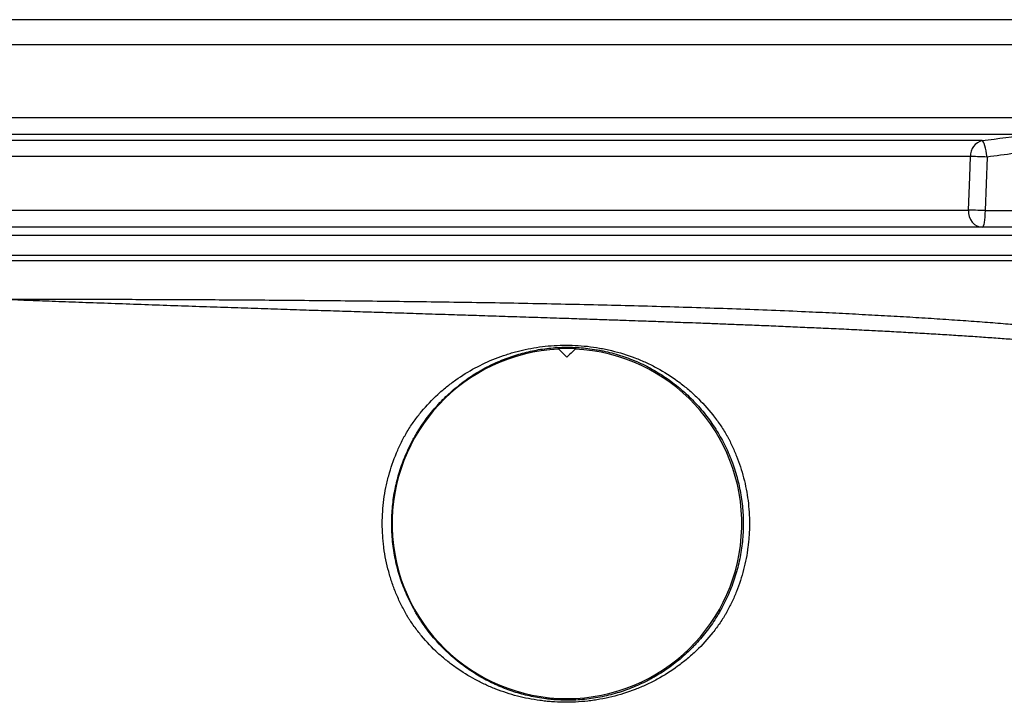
# Model space of a CAD drawing. Header units: millimetres. Extents: x 1566 to 6379, y 1263 to 6912.
# Tile 4 of 18: x 2168 to 3351, y 1858 to 2678. Entities that reach past the tile are written whole.
import ezdxf

# ---------------------------------------------------------------- set-up
doc = ezdxf.new("R2010")
doc.units = ezdxf.units.MM
doc.header["$LTSCALE"] = 2

msp = doc.modelspace()

# ---------------------------------------------------------------- linework, layer by layer
at = {"color": 8, "linetype": 'Continuous', "lineweight": 25}
for p, q in [((3508.2, 2678), (2010.3, 2678)), ((3324.2, 2532.9), (2079.1, 2532.9)), ((3309.9, 2513.8), (2096.3, 2513.8)), ((2098.6, 2449.4), (3307.5, 2449.4)), ((2759.3, 2418.7), (1969.3, 2418.7)), ((3549.3, 2418.7), (2759.3, 2418.7))]:
    msp.add_line(p, q, dxfattribs=at)
at = {"color": 7, "linetype": 'Continuous', "lineweight": 25}
for p, q in [((3509.3, 2647.7), (2025.8, 2647.7)), ((3395, 2560.1), (2025.8, 2560.1)), ((3380.4, 2540.3), (2040.9, 2540.3)), ((3329.9, 2513.1), (3327.5, 2448.7)), ((3327.5, 2448.7), (3395, 2448.7)), ((2759.3, 2428.7), (1979.3, 2428.7)), ((3539.3, 2428.7), (2759.3, 2428.7)), ((2759.3, 2394.7), (1969.3, 2394.7)), ((3549.3, 2394.7), (2759.3, 2394.7)), ((1969.3, 2388.7), (3549.3, 2388.7)), ((2815.5, 2282.5), (2815, 2283)), ((2835.5, 2283), (2835, 2282.5))]:
    msp.add_line(p, q, dxfattribs=at)
at = {"color": 7, "linetype": 'Continuous', "lineweight": 25, "flags": 128}
for points in [[(3329.9, 2513.1), (3329.4, 2516.8), (3328.8, 2520.4), (3328, 2523.8), (3327.3, 2526.7), (3326.5, 2529.2), (3325.6, 2531.1), (3324.9, 2532.3), (3324.2, 2532.9)], [(3307.5, 2449.4), (3309, 2489.4), (3309.9, 2513.8)], [(3329.9, 2513.1), (3327.1, 2513.2), (3324.2, 2513.3), (3321.4, 2513.4), (3318.6, 2513.5), (3316.1, 2513.6), (3313.7, 2513.7), (3311.6, 2513.7), (3309.9, 2513.8)], [(3307.5, 2449.4), (3307.7, 2445.4), (3308.5, 2441.5), (3310, 2438), (3312.1, 2434.8), (3314.6, 2432.2), (3317.6, 2430.3), (3320.7, 2429.1), (3324, 2428.7)], [(3327.5, 2448.7), (3324.6, 2448.8), (3321.8, 2448.9), (3318.9, 2449), (3316.2, 2449.1), (3313.7, 2449.2), (3311.3, 2449.3), (3309.2, 2449.3), (3307.5, 2449.4)], [(3327.5, 2448.7), (3327.4, 2444.8), (3327.2, 2441), (3326.9, 2437.6), (3326.5, 2434.6), (3326, 2432.1), (3325.4, 2430.2), (3324.7, 2429.1), (3324, 2428.7)]]:
    msp.add_lwpolyline(points, dxfattribs=at)
at = {"color": 7, "linetype": 'Continuous', "lineweight": 25}
for centre, radius, start, end in [((3328.9, 2514.5), 19, 104.362, 182.062), ((2825.3, 2072.7), 210.5, 87.203, 92.797), ((2825.3, 2072.7), 210, 92.6673, 87.3327)]:
    msp.add_arc(centre, radius, start, end, dxfattribs=at)
for points in [[(3324.2, 2532.9), (3342.9, 2535.3), (3361.6, 2537.8), (3380.4, 2540.3)], [(3395, 2521.6), (3373.3, 2518.8), (3351.6, 2515.9), (3329.9, 2513.1)], [(2825.3, 2272.7), (2822, 2276), (2818.8, 2279.2), (2815.5, 2282.5)], [(2835, 2282.5), (2831.8, 2279.2), (2828.5, 2276), (2825.3, 2272.7)]]:
    msp.add_open_spline(points, degree=3, dxfattribs=at)
for points, knots in [([(3133.5, 2307.3), (3133.3, 2307.3), (3126, 2307.6), (3110.8, 2308.3), (3088.1, 2309.3), (3065.1, 2310.3), (3042.8, 2311.2), (3021.7, 2312), (3002.3, 2312.8), (2984.8, 2313.5), (2969.1, 2314), (2956, 2314.5), (2944.8, 2314.9), (2934.3, 2315.3), (2923, 2315.7), (2910.2, 2316.2), (2894.4, 2316.7), (2875.2, 2317.4), (2852.1, 2318.2), (2826.1, 2319), (2797.9, 2320), (2768.9, 2320.9), (2740.7, 2321.8), (2713.5, 2322.7), (2685.2, 2323.6), (2655.9, 2324.5), (2626, 2325.5), (2597.5, 2326.4), (2569.4, 2327.3), (2540.9, 2328.2), (2511.5, 2329.1), (2481.1, 2330.1), (2449.7, 2331.2), (2417.1, 2332.2), (2383.4, 2333.4), (2348.7, 2334.6), (2313.3, 2335.8), (2277.9, 2337.1), (2243.6, 2338.3), (2211.1, 2339.5), (2180.5, 2340.7), (2151.8, 2341.8), (2123.7, 2342.9), (2096.3, 2344), (2069.8, 2345.1), (2045.3, 2346.2), (2022.7, 2347.1), (2002, 2348), (1983.1, 2348.9), (1966, 2349.7), (1953, 2350.4), (1943.4, 2350.9), (1936.5, 2351.3), (1929.8, 2351.7), (1923.2, 2352.1), (1917.4, 2352.5), (1912.2, 2352.9), (1907.4, 2353.2), (1902.8, 2353.5), (1898.5, 2353.9), (1894.9, 2354.2), (1891.5, 2354.5), (1888.2, 2354.8), (1884.6, 2355.1), (1881.1, 2355.5), (1877.9, 2355.8), (1875, 2356.2), (1872.4, 2356.5), (1870, 2356.8), (1867.6, 2357.1), (1864.8, 2357.5), (1861.5, 2357.9), (1858.4, 2358.3), (1856.2, 2358.6), (1855, 2358.7), (1854.5, 2358.8), (1854.6, 2358.8), (1854.6, 2358.8)], [0, 0, 0, 0, 0.000341, 0.016074, 0.032427, 0.048378, 0.063797, 0.077898, 0.090683, 0.102152, 0.112297, 0.121084, 0.127523, 0.133876, 0.141078, 0.149128, 0.158022, 0.170939, 0.18529, 0.201068, 0.219302, 0.237192, 0.254417, 0.270983, 0.286895, 0.306207, 0.324475, 0.341704, 0.358556, 0.37623, 0.39442, 0.41344, 0.433297, 0.454004, 0.475973, 0.498855, 0.522672, 0.547404, 0.57203, 0.595624, 0.618485, 0.640635, 0.662094, 0.685665, 0.708391, 0.730293, 0.751387, 0.771664, 0.791098, 0.809686, 0.827425, 0.836013, 0.844572, 0.853176, 0.861825, 0.870848, 0.877488, 0.88474, 0.892445, 0.899479, 0.905621, 0.911195, 0.917651, 0.925162, 0.933264, 0.940659, 0.947276, 0.953315, 0.958498, 0.964205, 0.970573, 0.977767, 0.985115, 0.99153, 0.995922, 0.999511, 1, 1, 1, 1]), ([(3195.7, 2304.3), (3195.3, 2304.3), (3187, 2304.7), (3170.2, 2305.6), (3149.9, 2306.6), (3137.5, 2307.1), (3133.5, 2307.3)], [0, 0, 0, 0, 0.022064, 0.416782, 0.813463, 1, 1, 1, 1]), ([(3037.1, 2072.7), (3037.1, 2079.9), (3036.7, 2087), (3035.3, 2101.2), (3034.2, 2108.2), (3032, 2118.7), (3031.2, 2122.2), (3029.4, 2129.1), (3028.5, 2132.5), (3025.3, 2142.7), (3022.8, 2149.3), (3017.3, 2162.3), (3014.2, 2168.6), (3009, 2177.9), (3007.2, 2181), (3003.5, 2187.1), (3001.5, 2190.1), (2995.5, 2198.9), (2991.2, 2204.4), (2982.1, 2215.2), (2977.3, 2220.3), (2969.7, 2227.6), (2967.1, 2230), (2963.1, 2233.5), (2961.7, 2234.7), (2959, 2236.9), (2957.7, 2238), (2950.8, 2243.5), (2945.1, 2247.6), (2933.3, 2255.1), (2927.3, 2258.6), (2917.9, 2263.4), (2914.7, 2264.9), (2908.3, 2267.8), (2905, 2269.1), (2895.2, 2273), (2888.5, 2275.2), (2878.3, 2278), (2874.8, 2278.9), (2869.6, 2280.1), (2867.9, 2280.4), (2864.4, 2281.1), (2862.6, 2281.4), (2853.8, 2282.9), (2846.8, 2283.8), (2832.8, 2284.7), (2825.9, 2284.8), (2817.2, 2284.5), (2815.5, 2284.4), (2812, 2284.2), (2810.3, 2284.1), (2805.2, 2283.7), (2801.9, 2283.3), (2791.9, 2282), (2785.4, 2280.8), (2772.7, 2277.8), (2766.5, 2276.1), (2758.8, 2273.5), (2757.3, 2273), (2754.2, 2271.9), (2752.7, 2271.4), (2748.2, 2269.6), (2745.2, 2268.4), (2736.4, 2264.6), (2730.7, 2261.8), (2719.5, 2255.6), (2714, 2252.3), (2706, 2246.9), (2703.3, 2245), (2698.1, 2241.1), (2695.5, 2239), (2687.7, 2232.7), (2682.8, 2228.3), (2673.3, 2218.9), (2668.7, 2213.9), (2659.9, 2203.5), (2655.8, 2198), (2649.8, 2189.3), (2647.9, 2186.3), (2645.1, 2181.8), (2644.2, 2180.3), (2642.4, 2177.2), (2641.6, 2175.7), (2637.3, 2167.9), (2634.3, 2161.6), (2628.8, 2148.6), (2626.3, 2142), (2623.2, 2131.8), (2622.2, 2128.4), (2620.9, 2123.2), (2620.5, 2121.5), (2619.7, 2118), (2619.3, 2116.2), (2617.5, 2107.5), (2616.5, 2100.5), (2615.1, 2086.5), (2614.8, 2079.4), (2614.8, 2068.8), (2614.9, 2065.2), (2615.2, 2059.9), (2615.3, 2058.1), (2615.6, 2054.6), (2615.7, 2052.8), (2616.6, 2043.9), (2617.7, 2036.8), (2619.9, 2026.4), (2620.7, 2022.9), (2622.5, 2016), (2623.5, 2012.5), (2626.7, 2002.4), (2629.2, 1995.7), (2634.8, 1982.7), (2637.9, 1976.4), (2642.2, 1968.7), (2643, 1967.1), (2644.8, 1964.1), (2645.7, 1962.6), (2647.6, 1959.6), (2648.6, 1958.1), (2650.5, 1955.1), (2651.5, 1953.7), (2656.5, 1946.5), (2660.7, 1941), (2669.5, 1930.6), (2674.1, 1925.6), (2681.3, 1918.6), (2683.8, 1916.3), (2687.5, 1913), (2688.8, 1911.9), (2691.3, 1909.7), (2692.6, 1908.7), (2699, 1903.5), (2704.3, 1899.6), (2715.1, 1892.5), (2720.6, 1889.2), (2731.9, 1883), (2737.6, 1880.3), (2749.5, 1875.2), (2755.5, 1872.9), (2767.8, 1868.9), (2774, 1867.2), (2786.7, 1864.4), (2793.2, 1863.2), (2801.6, 1862.2), (2803.3, 1862), (2806.7, 1861.6), (2808.4, 1861.5), (2813.5, 1861.1), (2817, 1860.9), (2827.3, 1860.6), (2834.2, 1860.8), (2844.7, 1861.5), (2848.3, 1861.9), (2855.3, 1862.8), (2858.9, 1863.3), (2869.4, 1865.2), (2876.3, 1866.8), (2889.7, 1870.6), (2896.3, 1872.8), (2909.3, 1878), (2915.7, 1880.9), (2923.5, 1884.9), (2925, 1885.7), (2928.1, 1887.4), (2929.6, 1888.3), (2934.2, 1890.9), (2937.2, 1892.7), (2945.9, 1898.4), (2951.6, 1902.5), (2962.5, 1911.2), (2967.7, 1915.8), (2974.1, 1922), (2975.3, 1923.3), (2977.8, 1925.8), (2979, 1927.1), (2982.6, 1931), (2985, 1933.6), (2991.7, 1941.7), (2996, 1947.3), (3001.9, 1955.9), (3003.8, 1958.9), (3006.6, 1963.4), (3007.5, 1964.9), (3009.3, 1967.9), (3010.1, 1969.5), (3012.7, 1974.1), (3014.3, 1977.2), (3017.4, 1983.6), (3018.9, 1986.9), (3023, 1996.6), (3025.4, 2003.2), (3029.6, 2016.7), (3031.4, 2023.5), (3033.5, 2033.8), (3034.1, 2037.3), (3035.2, 2044.3), (3035.6, 2047.8), (3036.4, 2054.9), (3036.6, 2058.5), (3036.9, 2063.8), (3037, 2065.6), (3037, 2068.2), (3037.1, 2069.6), (3037.1, 2070.9), (3037.1, 2071.8), (3037.1, 2072.3), (3037.1, 2072.7)], [0, 0, 0, 0, 0.015625, 0.015625, 0.03125, 0.03125, 0.039063, 0.039063, 0.046875, 0.046875, 0.0625, 0.0625, 0.078125, 0.078125, 0.085938, 0.085938, 0.09375, 0.09375, 0.109375, 0.109375, 0.125, 0.125, 0.132813, 0.132813, 0.136719, 0.136719, 0.140625, 0.140625, 0.15625, 0.15625, 0.171875, 0.171875, 0.179688, 0.179688, 0.1875, 0.1875, 0.203125, 0.203125, 0.210938, 0.210938, 0.214844, 0.214844, 0.21875, 0.21875, 0.234375, 0.234375, 0.25, 0.25, 0.253906, 0.253906, 0.257813, 0.257813, 0.265625, 0.265625, 0.28125, 0.28125, 0.296875, 0.296875, 0.300781, 0.300781, 0.304688, 0.304688, 0.3125, 0.3125, 0.328125, 0.328125, 0.34375, 0.34375, 0.351563, 0.351563, 0.359375, 0.359375, 0.375, 0.375, 0.390625, 0.390625, 0.40625, 0.40625, 0.414063, 0.414063, 0.417969, 0.417969, 0.421875, 0.421875, 0.4375, 0.4375, 0.453125, 0.453125, 0.460938, 0.460938, 0.464844, 0.464844, 0.46875, 0.46875, 0.484375, 0.484375, 0.5, 0.5, 0.507813, 0.507813, 0.511719, 0.511719, 0.515625, 0.515625, 0.53125, 0.53125, 0.539063, 0.539063, 0.546875, 0.546875, 0.5625, 0.5625, 0.578125, 0.578125, 0.582031, 0.582031, 0.585938, 0.585938, 0.589844, 0.589844, 0.59375, 0.59375, 0.609375, 0.609375, 0.625, 0.625, 0.632813, 0.632813, 0.636719, 0.636719, 0.640625, 0.640625, 0.65625, 0.65625, 0.671875, 0.671875, 0.6875, 0.6875, 0.703125, 0.703125, 0.71875, 0.71875, 0.734375, 0.734375, 0.738281, 0.738281, 0.742188, 0.742188, 0.75, 0.75, 0.765625, 0.765625, 0.773438, 0.773438, 0.78125, 0.78125, 0.796875, 0.796875, 0.8125, 0.8125, 0.828125, 0.828125, 0.832031, 0.832031, 0.835938, 0.835938, 0.84375, 0.84375, 0.859375, 0.859375, 0.875, 0.875, 0.878906, 0.878906, 0.882812, 0.882812, 0.890625, 0.890625, 0.90625, 0.90625, 0.914062, 0.914062, 0.917969, 0.917969, 0.921875, 0.921875, 0.929687, 0.929687, 0.9375, 0.9375, 0.953125, 0.953125, 0.96875, 0.96875, 0.976562, 0.976562, 0.984375, 0.984375, 0.992188, 0.992188, 0.996094, 0.996094, 0.998047, 0.999023, 0.999023, 1, 1, 1, 1]), ([(2633.5, 2183.6), (2634.8, 2185.7), (2636.2, 2187.8), (2638.9, 2191.9), (2640.3, 2193.9), (2644.6, 2199.9), (2647.5, 2203.7), (2656.7, 2214.7), (2663.2, 2221.5), (2673.5, 2231), (2677, 2234.1), (2682.5, 2238.5), (2684.3, 2239.9), (2688, 2242.7), (2689.9, 2244.1), (2699.3, 2250.7), (2707, 2255.5), (2722.8, 2264), (2731, 2267.8), (2743.6, 2272.8), (2747.8, 2274.3), (2754.3, 2276.4), (2756.5, 2277.1), (2760.9, 2278.4), (2763.1, 2279), (2774.1, 2281.9), (2783.1, 2283.7), (2797, 2285.6), (2801.6, 2286.1), (2811.1, 2286.8), (2816, 2287.1), (2825.6, 2287.2), (2830.4, 2287.1), (2840.1, 2286.7), (2844.9, 2286.3), (2854.7, 2285.2), (2859.5, 2284.5), (2866.8, 2283.2), (2869.3, 2282.8), (2874.1, 2281.7), (2876.5, 2281.2), (2888.5, 2278.3), (2897.8, 2275.4), (2909.2, 2271), (2911.5, 2270.1), (2916, 2268.2), (2918.3, 2267.2), (2924.9, 2264.1), (2929.3, 2261.9), (2942.1, 2254.9), (2950.3, 2249.8), (2960.1, 2242.6), (2962.1, 2241.1), (2966, 2238.1), (2967.9, 2236.5), (2973.5, 2231.8), (2977.2, 2228.5), (2987.7, 2218.4), (2994.3, 2211.2), (3003.4, 2199.7), (3006.4, 2195.7), (3010.5, 2189.6), (3011.9, 2187.5), (3014.6, 2183.3), (3015.8, 2181.2), (3017.1, 2179.1)], [0, 0, 0, 0, 0.015625, 0.015625, 0.03125, 0.03125, 0.0625, 0.0625, 0.125, 0.125, 0.15625, 0.15625, 0.171875, 0.171875, 0.1875, 0.1875, 0.25, 0.25, 0.3125, 0.3125, 0.34375, 0.34375, 0.359375, 0.359375, 0.375, 0.375, 0.4375, 0.4375, 0.46875, 0.46875, 0.5, 0.5, 0.53125, 0.53125, 0.5625, 0.5625, 0.59375, 0.59375, 0.609375, 0.609375, 0.625, 0.625, 0.6875, 0.6875, 0.703125, 0.703125, 0.71875, 0.71875, 0.75, 0.75, 0.8125, 0.8125, 0.828125, 0.828125, 0.84375, 0.84375, 0.875, 0.875, 0.9375, 0.9375, 0.96875, 0.96875, 0.984375, 0.984375, 1, 1, 1, 1]), ([(2633.6, 1961.6), (2633.5, 1961.9), (2633.3, 1962.2), (2633, 1962.7), (2632.5, 1963.5), (2631.5, 1965.3), (2630.6, 1966.9), (2628.9, 1970.1), (2627.8, 1972.3), (2624.5, 1978.8), (2622.5, 1983.2), (2618.7, 1992.1), (2617, 1996.6), (2614.6, 2003.5), (2613.9, 2005.8), (2612.5, 2010.4), (2611.8, 2012.8), (2608.6, 2024.6), (2606.7, 2034.1), (2605.1, 2046.2), (2604.8, 2048.6), (2604.3, 2053.4), (2604.1, 2055.9), (2603.6, 2063.2), (2603.5, 2068), (2603.5, 2082.5), (2604.1, 2092.1), (2606, 2106.5), (2606.8, 2111.3), (2608.3, 2118.4), (2608.8, 2120.8), (2609.9, 2125.5), (2610.5, 2127.9), (2613.7, 2139.6), (2616.8, 2148.8), (2622.4, 2162.1), (2624.5, 2166.5), (2627.7, 2173), (2628.8, 2175.2), (2630.5, 2178.3), (2631.4, 2179.9), (2632.5, 2181.8), (2632.9, 2182.6), (2633.2, 2183.1), (2633.4, 2183.4), (2633.5, 2183.6)], [0, 0, 0, 0, 0.003906, 0.003906, 0.007812, 0.015625, 0.03125, 0.03125, 0.0625, 0.0625, 0.125, 0.125, 0.1875, 0.1875, 0.21875, 0.21875, 0.25, 0.25, 0.375, 0.375, 0.40625, 0.40625, 0.4375, 0.4375, 0.5, 0.5, 0.625, 0.625, 0.6875, 0.6875, 0.71875, 0.71875, 0.75, 0.75, 0.875, 0.875, 0.9375, 0.9375, 0.96875, 0.96875, 0.984375, 0.992187, 0.996094, 0.996094, 1, 1, 1, 1]), ([(3017.1, 2179.1), (3017.2, 2178.8), (3017.4, 2178.6), (3017.7, 2178.1), (3018.1, 2177.3), (3019, 2175.5), (3020.9, 2171.9), (3022.4, 2168.8), (3025.4, 2162.5), (3027.2, 2158.3), (3032.3, 2145.5), (3035.2, 2136.7), (3038.7, 2123.3), (3039.7, 2118.7), (3041.4, 2109.6), (3042.2, 2105), (3043.9, 2091.3), (3044.5, 2082), (3044.5, 2072.7)], [0, 0, 0, 0, 0.007812, 0.007812, 0.015625, 0.03125, 0.0625, 0.125, 0.125, 0.25, 0.25, 0.5, 0.5, 0.625, 0.625, 0.75, 0.75, 1, 1, 1, 1]), ([(3044.5, 2072.7), (3044.5, 2068), (3044.4, 2063.4), (3043.9, 2056.4), (3043.7, 2054.1), (3043.3, 2049.4), (3043, 2047.1), (3041.6, 2035.6), (3039.8, 2026.5), (3035.2, 2008.7), (3032.3, 1999.9), (3027.2, 1987.1), (3025.4, 1982.8), (3022.4, 1976.5), (3021.4, 1974.4), (3019.2, 1970.3), (3018.1, 1968.2), (3017, 1966.2)], [0, 0, 0, 0, 0.125, 0.125, 0.1875, 0.1875, 0.25, 0.25, 0.5, 0.5, 0.75, 0.75, 0.875, 0.875, 0.9375, 0.9375, 1, 1, 1, 1]), ([(3017, 1966.2), (3016.9, 1965.9), (3016.7, 1965.7), (3016.4, 1965.1), (3015.9, 1964.3), (3015.4, 1963.6), (3014.5, 1962), (3013.8, 1960.9), (3011.9, 1957.8), (3010.5, 1955.8), (3006.4, 1949.7), (3003.5, 1945.8), (2994.4, 1934.3), (2987.8, 1927), (2977.1, 1916.8), (2973.4, 1913.5), (2966, 1907.3), (2962.1, 1904.3), (2950.4, 1895.7), (2942.2, 1890.5), (2929.3, 1883.5), (2924.9, 1881.3), (2916.1, 1877.2), (2911.6, 1875.3), (2898.1, 1870.1), (2888.8, 1867.2), (2874.6, 1863.7), (2869.8, 1862.7), (2862.5, 1861.4), (2860.1, 1861), (2855.2, 1860.3), (2852.7, 1860), (2845.4, 1859.2), (2840.5, 1858.8), (2830.8, 1858.3), (2826, 1858.2), (2816.4, 1858.3), (2811.6, 1858.5), (2804.5, 1859.1), (2802.1, 1859.3), (2797.4, 1859.8), (2795.1, 1860.1), (2783.5, 1861.7), (2774.5, 1863.4), (2756.9, 1868), (2748.3, 1870.8), (2737.7, 1874.9), (2735.6, 1875.8), (2731.4, 1877.6), (2729.3, 1878.5), (2723.2, 1881.3), (2719.2, 1883.3), (2707.2, 1889.8), (2699.5, 1894.5), (2688.2, 1902.5), (2684.5, 1905.3), (2679.1, 1909.7), (2677.3, 1911.2), (2673.7, 1914.2), (2672, 1915.8), (2663.3, 1923.7), (2656.8, 1930.6), (2647.6, 1941.6), (2644.7, 1945.4), (2640.4, 1951.4), (2639, 1953.4), (2636.9, 1956.4), (2635.9, 1958), (2634.7, 1959.8), (2634.2, 1960.7), (2633.9, 1961.1), (2633.8, 1961.4), (2633.7, 1961.5), (2633.6, 1961.6)], [0, 0, 0, 0, 0.001953, 0.001953, 0.003906, 0.007813, 0.007813, 0.015625, 0.015625, 0.03125, 0.03125, 0.0625, 0.0625, 0.125, 0.125, 0.15625, 0.15625, 0.1875, 0.1875, 0.25, 0.25, 0.28125, 0.28125, 0.3125, 0.3125, 0.375, 0.375, 0.40625, 0.40625, 0.421875, 0.421875, 0.4375, 0.4375, 0.46875, 0.46875, 0.5, 0.5, 0.53125, 0.53125, 0.546875, 0.546875, 0.5625, 0.5625, 0.625, 0.625, 0.6875, 0.6875, 0.703125, 0.703125, 0.71875, 0.71875, 0.75, 0.75, 0.8125, 0.8125, 0.84375, 0.84375, 0.859375, 0.859375, 0.875, 0.875, 0.9375, 0.9375, 0.96875, 0.96875, 0.984375, 0.984375, 0.992188, 0.996094, 0.998047, 0.999023, 0.999023, 1, 1, 1, 1])]:
    msp.add_open_spline(points, degree=3, knots=knots, dxfattribs=at)
at = {"color": 8, "linetype": 'Continuous', "lineweight": 25}
for points, knots in [([(2142, 2342.2), (2143.2, 2342.2), (2153.2, 2342.2), (2174, 2342.3), (2204.2, 2342.4), (2236.7, 2342.4), (2271, 2342.3), (2307.3, 2342.2), (2344.7, 2342), (2383.1, 2341.9), (2422.2, 2341.7), (2462.8, 2341.4), (2504.7, 2341.1), (2547.9, 2340.7), (2591.3, 2340.2), (2634.8, 2339.7), (2678.3, 2339.1), (2722.5, 2338.5), (2767.2, 2337.7), (2812.3, 2336.8), (2856.9, 2335.9), (2900.7, 2334.8), (2943.7, 2333.6), (2986.5, 2332.3), (3029.1, 2330.9), (3071.1, 2329.3), (3109.6, 2327.7), (3144.5, 2326), (3176.1, 2324.4), (3207, 2322.7), (3237.1, 2321), (3266.4, 2319.2), (3294.3, 2317.3), (3320.9, 2315.4), (3346.2, 2313.5), (3370.3, 2311.4), (3393.2, 2309.3), (3415, 2306.9), (3428.3, 2305), (3434.9, 2304)], [0, 0, 0, 0, 0.003835, 0.032699, 0.061585, 0.090449, 0.120152, 0.149878, 0.17958, 0.208449, 0.237339, 0.266208, 0.295915, 0.325646, 0.355353, 0.384235, 0.413138, 0.44202, 0.471741, 0.501487, 0.531208, 0.560136, 0.589086, 0.618014, 0.647785, 0.677581, 0.707352, 0.731493, 0.755646, 0.779787, 0.804408, 0.829043, 0.853665, 0.877809, 0.901966, 0.92611, 0.950736, 0.975375, 1, 1, 1, 1]), ([(3446.2, 2285.3), (3446.2, 2285.3), (3441.5, 2286), (3431.7, 2287.3), (3416.3, 2289), (3400, 2290.6), (3382.7, 2292.2), (3364.6, 2293.6), (3345.6, 2295.1), (3325.8, 2296.5), (3305.4, 2297.9), (3284.5, 2299.2), (3263, 2300.5), (3240.9, 2301.8), (3218.5, 2303.1), (3203.2, 2303.9), (3195.7, 2304.3)], [0, 0, 0, 0, 0.0000003, 0.0763045, 0.1526087, 0.2293198, 0.3060319, 0.3839461, 0.4618603, 0.540169, 0.6184777, 0.6952084, 0.7719393, 0.8490379, 0.9261367, 1, 1, 1, 1])]:
    msp.add_open_spline(points, degree=3, knots=knots, dxfattribs=at)

doc.saveas('drawing.dxf')
